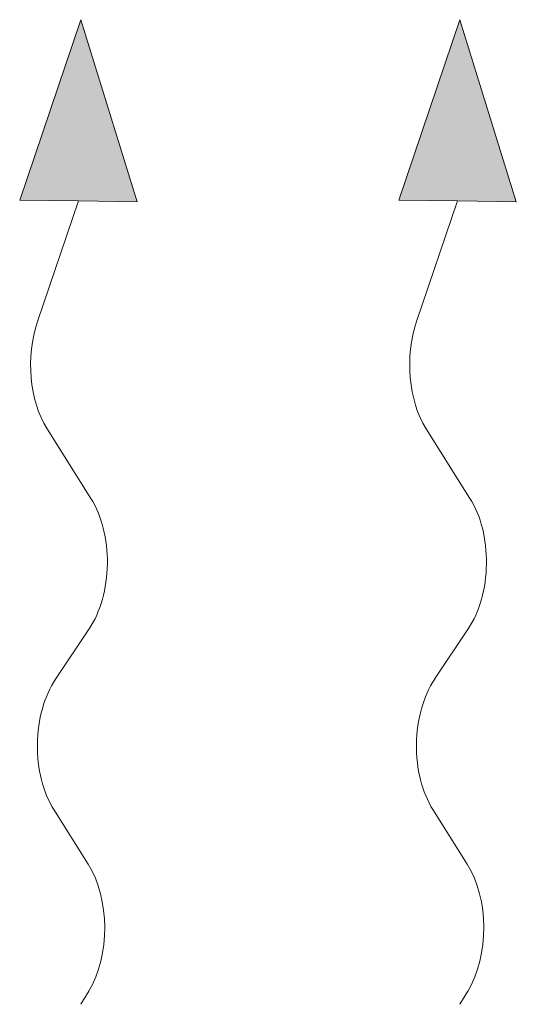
# Model space of a CAD drawing. Header units: millimetres. Extents: x 7400 to 85045, y 24168 to 123018.
# Tile 21 of 79: x 59025 to 59143, y 28874 to 29108. Entities that reach past the tile are written whole.
import ezdxf

# ---------------------------------------------------------------- set-up
doc = ezdxf.new("R2010")
doc.units = ezdxf.units.MM

msp = doc.modelspace()

# ---------------------------------------------------------------- linework, layer by layer
at = {"color": 0, "lineweight": 13}
for p, q in [((59025.25, 29064.83), (59039.78, 29107.65)), ((59039.78, 29107.65), (59053.16, 29064.46)), ((59115.25, 29064.83), (59129.78, 29107.65)), ((59129.78, 29107.65), (59143.16, 29064.46)), ((59025.25, 29064.83), (59039.2, 29064.64)), ((59115.25, 29064.83), (59129.2, 29064.64)), ((59039.2, 29064.64), (59029.49, 29036.02)), ((59053.16, 29064.46), (59039.2, 29064.64)), ((59129.2, 29064.64), (59119.49, 29036.02)), ((59143.16, 29064.46), (59129.2, 29064.64)), ((59031.75, 29010.59), (59042.16, 28994.07)), ((59121.75, 29010.59), (59132.16, 28994.07)), ((59041.74, 28963.1), (59033.77, 28951.17)), ((59131.74, 28963.1), (59123.77, 28951.17)), ((59033.36, 28920.2), (59041.52, 28907.24)), ((59123.36, 28920.2), (59131.52, 28907.24))]:
    msp.add_line(p, q, dxfattribs=at)
at = {"lineweight": 13}
for p, q in [((59041.63, 28877.09), (59039.78, 28874.01)), ((59131.63, 28877.09), (59129.78, 28874.01))]:
    msp.add_line(p, q, dxfattribs=at)
at = {"color": 0, "lineweight": 13, "extrusion": (0, 0, -1)}
for centre, start_param, end_param in [((59041.28, 29025.95), 3.908129, 5.191299), ((59131.28, 29025.95), 3.908129, 5.191299), ((59032.63, 28978.71), 0.766537, 2.375056), ((59122.63, 28978.71), 0.766537, 2.375056), ((59042.89, 28935.56), 3.908129, 5.516649), ((59132.89, 28935.56), 3.908129, 5.516649), ((59031.99, 28891.87), 0.766537, 2.320574), ((59121.99, 28891.87), 0.766537, 2.320574)]:
    msp.add_ellipse(centre, major_axis=(0.29, 21.5), ratio=0.625, start_param=start_param, end_param=end_param, dxfattribs=at)
at = {"color": 0, "lineweight": 13}
for points in [[(59025.25, 29064.83), (59053.16, 29064.46), (59039.78, 29107.65)], [(59115.25, 29064.83), (59143.16, 29064.46), (59129.78, 29107.65)]]:
    msp.add_solid(points, dxfattribs=at)

doc.saveas('drawing.dxf')
